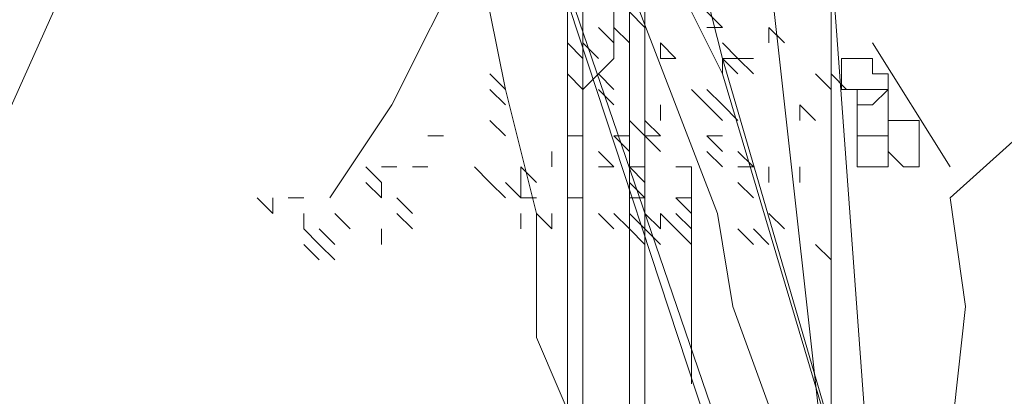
# Model space of a CAD drawing. Header units: millimetres. Extents: x 14400 to 93787, y -21104 to 39413.
# Tile 245 of 256: x 53350.83 to 53361.33, y 19722.7 to 19726.72. Entities that reach past the tile are written whole.
import ezdxf

# ---------------------------------------------------------------- set-up
doc = ezdxf.new("R2010")
doc.units = ezdxf.units.MM
doc.layers.add('_MODUS - zielen', color=66, linetype='Continuous', lineweight=9)

msp = doc.modelspace()

# ---------------------------------------------------------------- linework, layer by layer
at = {"layer": '_MODUS - zielen', "transparency": 33554687}
msp.add_line((53351.94037, 19728.48981), (53350.38037, 19725.00981), dxfattribs=at)
for points in [[(53356.6704, 19737.39265), (53356.6704, 19718.36435), (53356.6704, 19718.36435)], [(53357.33226, 19736.39987), (53357.33226, 19718.36435), (53357.33226, 19718.36435)], [(53357.99411, 19734.74523), (53359.81421, 19718.36435), (53359.81421, 19718.36435)], [(53357.99411, 19734.74523), (53359.81421, 19718.36435), (53359.81421, 19718.36435)], [(53356.83587, 19732.42874), (53356.83587, 19718.36435), (53356.83587, 19718.36435)], [(53357.49772, 19732.42874), (53357.49772, 19718.36435), (53357.49772, 19718.36435)], [(53359.15235, 19731.93235), (53360.14513, 19718.36435), (53360.14513, 19718.36435)], [(53359.48328, 19718.36435), (53355.34669, 19730.93957), (53359.64874, 19718.36435)], [(53356.12052, 19729.78133), (53355.12774, 19727.79577), (53355.62413, 19727.46484), (53354.79682, 19725.8102), (53354.13496, 19724.81742)], [(53357.33226, 19718.03342), (53357.16679, 19720.01898), (53356.83587, 19722.17001), (53356.33948, 19723.32825), (53356.33948, 19724.65196), (53356.00855, 19725.97567), (53355.84308, 19726.80299), (53355.84308, 19728.12669), (53355.67762, 19728.95401)], [(53356.83587, 19725.97567), (53357.16679, 19726.3066), (53357.16679, 19726.63752), (53357.16679, 19726.80299), (53357.16679, 19727.13391), (53357.16679, 19727.46484), (53357.33226, 19727.96123)], [(53359.26433, 19719.85352), (53359.09887, 19721.83908), (53358.43701, 19723.65918), (53358.27155, 19724.65196), (53357.44423, 19726.80299), (53356.12052, 19726.96845), (53355.12774, 19727.79577)], [(53359.26433, 19719.85352), (53359.26433, 19720.68084), (53360.7535, 19722.17001), (53360.91897, 19723.65918), (53360.7535, 19724.81742), (53362.40814, 19726.3066), (53362.90453, 19727.79577), (53364.22823, 19727.79577)], [(53357.99411, 19726.80299), (53358.15957, 19726.96845), (53358.32504, 19726.3066), (53358.32504, 19726.14113)], [(53357.49772, 19726.63752), (53357.33226, 19726.80299), (53357.33226, 19726.80299)], [(53357.99411, 19726.80299), (53358.32504, 19726.14113), (53358.32504, 19726.14113)], [(53358.32504, 19726.63752), (53358.15957, 19726.80299), (53358.15957, 19726.80299)], [(53358.32504, 19726.63752), (53358.15957, 19726.80299), (53358.15957, 19726.80299)], [(53359.48328, 19726.80299), (53359.48328, 19723.16279), (53359.48328, 19723.16279)], [(53357.16679, 19726.47206), (53357.00133, 19726.63752), (53357.00133, 19726.63752)], [(53357.33226, 19726.47206), (53357.16679, 19726.63752), (53357.16679, 19726.63752)], [(53358.32504, 19726.63752), (53358.15957, 19726.63752), (53358.15957, 19726.63752)], [(53358.98689, 19726.47206), (53358.82143, 19726.63752), (53358.82143, 19726.63752)], [(53358.82143, 19726.47206), (53358.82143, 19726.63752), (53358.82143, 19726.63752)], [(53358.98689, 19726.47206), (53358.82143, 19726.63752), (53358.82143, 19726.63752)], [(53356.83587, 19726.3066), (53356.6704, 19726.47206), (53356.6704, 19726.47206)], [(53357.00133, 19726.3066), (53356.83587, 19726.47206), (53356.83587, 19726.47206)], [(53357.00133, 19726.3066), (53356.83587, 19726.47206), (53356.83587, 19726.47206)], [(53357.82865, 19726.3066), (53357.66318, 19726.47206), (53357.66318, 19726.47206)], [(53357.66318, 19726.3066), (53357.66318, 19726.47206), (53357.66318, 19726.47206)], [(53357.82865, 19726.3066), (53357.66318, 19726.47206), (53357.66318, 19726.47206)], [(53357.82865, 19726.3066), (53357.66318, 19726.47206), (53357.66318, 19726.47206)], [(53357.66318, 19726.3066), (53357.66318, 19726.47206), (53357.66318, 19726.47206)], [(53357.82865, 19726.3066), (53357.66318, 19726.47206), (53357.66318, 19726.47206)], [(53358.4905, 19726.3066), (53358.32504, 19726.47206), (53358.32504, 19726.47206)], [(53359.92618, 19726.47206), (53360.7535, 19725.14835), (53360.7535, 19725.14835)], [(53357.82865, 19726.3066), (53357.66318, 19726.3066), (53357.66318, 19726.3066)], [(53357.82865, 19726.3066), (53357.66318, 19726.3066), (53357.66318, 19726.3066)], [(53357.82865, 19726.3066), (53357.66318, 19726.3066), (53357.66318, 19726.3066)], [(53358.4905, 19726.3066), (53358.32504, 19726.3066), (53358.32504, 19726.3066)], [(53358.4905, 19726.3066), (53358.32504, 19726.3066), (53358.32504, 19726.3066)], [(53358.4905, 19726.14113), (53358.32504, 19726.3066), (53358.32504, 19726.3066)], [(53358.4905, 19726.14113), (53358.32504, 19726.3066), (53358.32504, 19726.3066)], [(53358.32504, 19726.3066), (53360.64153, 19718.36435), (53360.64153, 19718.36435)], [(53358.65596, 19726.3066), (53358.4905, 19726.3066), (53358.4905, 19726.3066)], [(53358.65596, 19726.14113), (53358.4905, 19726.3066), (53358.4905, 19726.3066)], [(53356.00855, 19725.97567), (53355.84308, 19726.14113), (53355.84308, 19726.14113)], [(53356.00855, 19725.97567), (53355.84308, 19726.14113), (53355.84308, 19726.14113)], [(53356.83587, 19725.97567), (53356.6704, 19726.14113), (53356.6704, 19726.14113)], [(53356.83587, 19725.97567), (53356.6704, 19726.14113), (53356.6704, 19726.14113)], [(53356.83587, 19725.97567), (53356.6704, 19726.14113), (53356.6704, 19726.14113)], [(53356.83587, 19725.97567), (53356.6704, 19726.14113), (53356.6704, 19726.14113)], [(53356.83587, 19725.97567), (53356.6704, 19726.14113), (53356.6704, 19726.14113)], [(53357.16679, 19725.97567), (53357.00133, 19726.14113), (53357.00133, 19726.14113)], [(53358.32504, 19726.14113), (53360.64153, 19718.36435), (53360.64153, 19718.36435)], [(53359.48328, 19725.97567), (53359.31782, 19726.14113), (53359.31782, 19726.14113)], [(53359.48328, 19725.97567), (53359.31782, 19726.14113), (53359.31782, 19726.14113)], [(53359.48328, 19725.97567), (53359.31782, 19726.14113), (53359.31782, 19726.14113)], [(53359.48328, 19725.97567), (53359.31782, 19726.14113), (53359.31782, 19726.14113)], [(53359.48328, 19725.97567), (53359.31782, 19726.14113), (53359.31782, 19726.14113)], [(53359.48328, 19725.97567), (53359.31782, 19726.14113), (53359.31782, 19726.14113)], [(53359.48328, 19725.97567), (53359.31782, 19726.14113), (53359.31782, 19726.14113)], [(53359.64874, 19725.97567), (53359.48328, 19726.14113), (53359.48328, 19726.14113)], [(53359.64874, 19725.97567), (53359.48328, 19726.14113), (53359.48328, 19726.14113)], [(53356.00855, 19725.8102), (53355.84308, 19725.97567), (53355.84308, 19725.97567)], [(53357.16679, 19725.8102), (53357.00133, 19725.97567), (53357.00133, 19725.97567)], [(53358.15957, 19725.8102), (53357.99411, 19725.97567), (53357.99411, 19725.97567)], [(53358.32504, 19725.8102), (53358.15957, 19725.97567), (53358.15957, 19725.97567)], [(53358.32504, 19725.8102), (53358.15957, 19725.97567), (53358.15957, 19725.97567)], [(53358.32504, 19725.8102), (53358.15957, 19725.97567), (53358.15957, 19725.97567)], [(53358.32504, 19725.8102), (53358.15957, 19725.97567), (53358.15957, 19725.97567)], [(53358.32504, 19725.8102), (53358.15957, 19725.97567), (53358.15957, 19725.97567)], [(53358.32504, 19725.8102), (53358.15957, 19725.97567), (53358.15957, 19725.97567)], [(53358.32504, 19725.8102), (53358.15957, 19725.97567), (53358.15957, 19725.97567)], [(53358.32504, 19725.8102), (53358.15957, 19725.97567), (53358.15957, 19725.97567)], [(53357.66318, 19725.64474), (53357.66318, 19725.8102), (53357.66318, 19725.8102)], [(53358.32504, 19725.64474), (53358.15957, 19725.8102), (53358.15957, 19725.8102)], [(53358.32504, 19725.64474), (53358.15957, 19725.8102), (53358.15957, 19725.8102)], [(53358.32504, 19725.64474), (53358.15957, 19725.8102), (53358.15957, 19725.8102)], [(53358.32504, 19725.64474), (53358.15957, 19725.8102), (53358.15957, 19725.8102)], [(53358.32504, 19725.64474), (53358.15957, 19725.8102), (53358.15957, 19725.8102)], [(53358.32504, 19725.64474), (53358.15957, 19725.8102), (53358.15957, 19725.8102)], [(53358.32504, 19725.64474), (53358.15957, 19725.8102), (53358.15957, 19725.8102)], [(53358.32504, 19725.64474), (53358.15957, 19725.8102), (53358.15957, 19725.8102)], [(53358.32504, 19725.64474), (53358.15957, 19725.8102), (53358.15957, 19725.8102)], [(53358.32504, 19725.64474), (53358.15957, 19725.8102), (53358.15957, 19725.8102)], [(53358.32504, 19725.64474), (53358.15957, 19725.8102), (53358.15957, 19725.8102)], [(53358.32504, 19725.64474), (53358.15957, 19725.8102), (53358.15957, 19725.8102)], [(53358.32504, 19725.64474), (53358.15957, 19725.8102), (53358.15957, 19725.8102)], [(53358.32504, 19725.64474), (53358.15957, 19725.8102), (53358.15957, 19725.8102)], [(53358.4905, 19725.64474), (53358.32504, 19725.8102), (53358.32504, 19725.8102)], [(53359.15235, 19725.64474), (53359.15235, 19725.8102), (53359.15235, 19725.8102)], [(53359.31782, 19725.64474), (53359.15235, 19725.8102), (53359.15235, 19725.8102)], [(53359.15235, 19725.64474), (53359.15235, 19725.8102), (53359.15235, 19725.8102)], [(53356.00855, 19725.47928), (53355.84308, 19725.64474), (53355.84308, 19725.64474)], [(53357.49772, 19725.47928), (53357.33226, 19725.64474), (53357.33226, 19725.64474)], [(53357.66318, 19725.47928), (53357.49772, 19725.64474), (53357.49772, 19725.64474)], [(53355.34669, 19725.47928), (53355.18123, 19725.47928), (53355.18123, 19725.47928)], [(53356.83587, 19725.47928), (53356.6704, 19725.47928), (53356.6704, 19725.47928)], [(53356.83587, 19725.47928), (53356.6704, 19725.47928), (53356.6704, 19725.47928)], [(53356.83587, 19725.47928), (53356.6704, 19725.47928), (53356.6704, 19725.47928)], [(53357.33226, 19725.31381), (53357.16679, 19725.47928), (53357.16679, 19725.47928)], [(53357.33226, 19725.31381), (53357.16679, 19725.47928), (53357.16679, 19725.47928)], [(53357.33226, 19725.31381), (53357.16679, 19725.47928), (53357.16679, 19725.47928)], [(53357.33226, 19725.47928), (53357.16679, 19725.47928), (53357.16679, 19725.47928)], [(53357.33226, 19725.31381), (53357.16679, 19725.47928), (53357.16679, 19725.47928)], [(53357.66318, 19725.31381), (53357.49772, 19725.47928), (53357.49772, 19725.47928)], [(53357.66318, 19725.31381), (53357.49772, 19725.47928), (53357.49772, 19725.47928)], [(53357.66318, 19725.47928), (53357.49772, 19725.47928), (53357.49772, 19725.47928)], [(53357.66318, 19725.31381), (53357.49772, 19725.47928), (53357.49772, 19725.47928)], [(53358.32504, 19725.47928), (53358.15957, 19725.47928), (53358.15957, 19725.47928)], [(53358.32504, 19725.31381), (53358.15957, 19725.47928), (53358.15957, 19725.47928)], [(53358.32504, 19725.47928), (53358.15957, 19725.47928), (53358.15957, 19725.47928)], [(53358.32504, 19725.31381), (53358.15957, 19725.47928), (53358.15957, 19725.47928)], [(53356.50494, 19725.14835), (53356.50494, 19725.31381), (53356.50494, 19725.31381)], [(53357.16679, 19725.14835), (53357.00133, 19725.31381), (53357.00133, 19725.31381)], [(53357.16679, 19725.14835), (53357.00133, 19725.31381), (53357.00133, 19725.31381)], [(53357.16679, 19725.14835), (53357.00133, 19725.31381), (53357.00133, 19725.31381)], [(53357.16679, 19725.14835), (53357.00133, 19725.31381), (53357.00133, 19725.31381)], [(53357.16679, 19725.14835), (53357.00133, 19725.31381), (53357.00133, 19725.31381)], [(53358.32504, 19725.14835), (53358.15957, 19725.31381), (53358.15957, 19725.31381)], [(53358.65596, 19725.14835), (53358.4905, 19725.31381), (53358.4905, 19725.31381)], [(53354.68484, 19724.98289), (53354.51938, 19725.14835), (53354.51938, 19725.14835)], [(53354.8503, 19725.14835), (53354.68484, 19725.14835), (53354.68484, 19725.14835)], [(53355.18123, 19725.14835), (53355.01577, 19725.14835), (53355.01577, 19725.14835)], [(53355.18123, 19725.14835), (53355.01577, 19725.14835), (53355.01577, 19725.14835)], [(53355.84308, 19724.98289), (53355.67762, 19725.14835), (53355.67762, 19725.14835)], [(53356.33948, 19724.98289), (53356.17401, 19725.14835), (53356.17401, 19725.14835)], [(53356.17401, 19724.98289), (53356.17401, 19725.14835), (53356.17401, 19725.14835)], [(53356.33948, 19724.98289), (53356.17401, 19725.14835), (53356.17401, 19725.14835)], [(53357.16679, 19725.14835), (53357.00133, 19725.14835), (53357.00133, 19725.14835)], [(53357.16679, 19725.14835), (53357.00133, 19725.14835), (53357.00133, 19725.14835)], [(53357.16679, 19725.14835), (53357.00133, 19725.14835), (53357.00133, 19725.14835)], [(53357.16679, 19725.14835), (53357.00133, 19725.14835), (53357.00133, 19725.14835)], [(53357.49772, 19725.14835), (53357.33226, 19725.14835), (53357.33226, 19725.14835)], [(53357.49772, 19724.98289), (53357.33226, 19725.14835), (53357.33226, 19725.14835)], [(53357.99411, 19725.14835), (53357.82865, 19725.14835), (53357.82865, 19725.14835)], [(53357.99411, 19725.14835), (53357.82865, 19725.14835), (53357.82865, 19725.14835)], [(53357.99411, 19725.14835), (53357.82865, 19725.14835), (53357.82865, 19725.14835)], [(53357.99411, 19725.14835), (53357.82865, 19725.14835), (53357.82865, 19725.14835)], [(53357.99411, 19722.83186), (53357.99411, 19725.14835), (53357.99411, 19725.14835)], [(53358.65596, 19725.14835), (53358.4905, 19725.14835), (53358.4905, 19725.14835)], [(53358.82143, 19724.98289), (53358.82143, 19725.14835), (53358.82143, 19725.14835)], [(53358.82143, 19724.98289), (53358.82143, 19725.14835), (53358.82143, 19725.14835)], [(53358.82143, 19724.98289), (53358.82143, 19725.14835), (53358.82143, 19725.14835)], [(53358.82143, 19724.98289), (53358.82143, 19725.14835), (53358.82143, 19725.14835)], [(53358.82143, 19724.98289), (53358.82143, 19725.14835), (53358.82143, 19725.14835)], [(53358.82143, 19724.98289), (53358.82143, 19725.14835), (53358.82143, 19725.14835)], [(53358.82143, 19724.98289), (53358.82143, 19725.14835), (53358.82143, 19725.14835)], [(53358.82143, 19724.98289), (53358.82143, 19725.14835), (53358.82143, 19725.14835)], [(53358.82143, 19724.98289), (53358.82143, 19725.14835), (53358.82143, 19725.14835)], [(53359.15235, 19724.98289), (53359.15235, 19725.14835), (53359.15235, 19725.14835)], [(53354.68484, 19724.81742), (53354.51938, 19724.98289), (53354.51938, 19724.98289)], [(53354.68484, 19724.81742), (53354.51938, 19724.98289), (53354.51938, 19724.98289)], [(53354.68484, 19724.81742), (53354.68484, 19724.98289), (53354.68484, 19724.98289)], [(53354.68484, 19724.81742), (53354.68484, 19724.98289), (53354.68484, 19724.98289)], [(53356.00855, 19724.81742), (53355.84308, 19724.98289), (53355.84308, 19724.98289)], [(53356.17401, 19724.81742), (53356.00855, 19724.98289), (53356.00855, 19724.98289)], [(53356.17401, 19724.81742), (53356.17401, 19724.98289), (53356.17401, 19724.98289)], [(53356.17401, 19724.81742), (53356.17401, 19724.98289), (53356.17401, 19724.98289)], [(53357.33226, 19724.81742), (53357.33226, 19724.98289), (53357.33226, 19724.98289)], [(53357.49772, 19724.81742), (53357.33226, 19724.98289), (53357.33226, 19724.98289)], [(53357.33226, 19724.81742), (53357.33226, 19724.98289), (53357.33226, 19724.98289)], [(53357.49772, 19724.81742), (53357.33226, 19724.98289), (53357.33226, 19724.98289)], [(53357.49772, 19724.81742), (53357.33226, 19724.98289), (53357.33226, 19724.98289)], [(53357.33226, 19724.81742), (53357.33226, 19724.98289), (53357.33226, 19724.98289)], [(53358.65596, 19724.81742), (53358.4905, 19724.98289), (53358.4905, 19724.98289)], [(53358.65596, 19724.81742), (53358.4905, 19724.98289), (53358.4905, 19724.98289)], [(53358.65596, 19724.81742), (53358.4905, 19724.98289), (53358.4905, 19724.98289)], [(53353.5266, 19724.65196), (53353.36113, 19724.81742), (53353.36113, 19724.81742)], [(53353.5266, 19724.65196), (53353.5266, 19724.81742), (53353.5266, 19724.81742)], [(53353.5266, 19724.65196), (53353.5266, 19724.81742), (53353.5266, 19724.81742)], [(53353.85752, 19724.81742), (53353.69206, 19724.81742), (53353.69206, 19724.81742)], [(53355.01577, 19724.65196), (53354.8503, 19724.81742), (53354.8503, 19724.81742)], [(53355.01577, 19724.65196), (53354.8503, 19724.81742), (53354.8503, 19724.81742)], [(53355.01577, 19724.65196), (53354.8503, 19724.81742), (53354.8503, 19724.81742)], [(53356.33948, 19724.81742), (53356.17401, 19724.81742), (53356.17401, 19724.81742)], [(53356.83587, 19724.81742), (53356.6704, 19724.81742), (53356.6704, 19724.81742)], [(53356.83587, 19724.81742), (53356.6704, 19724.81742), (53356.6704, 19724.81742)], [(53356.83587, 19724.81742), (53356.6704, 19724.81742), (53356.6704, 19724.81742)], [(53356.83587, 19724.81742), (53356.6704, 19724.81742), (53356.6704, 19724.81742)], [(53356.83587, 19724.81742), (53356.6704, 19724.81742), (53356.6704, 19724.81742)], [(53356.83587, 19724.81742), (53356.6704, 19724.81742), (53356.6704, 19724.81742)], [(53356.83587, 19724.81742), (53356.6704, 19724.81742), (53356.6704, 19724.81742)], [(53356.83587, 19724.81742), (53356.6704, 19724.81742), (53356.6704, 19724.81742)], [(53356.83587, 19724.81742), (53356.6704, 19724.81742), (53356.6704, 19724.81742)], [(53356.83587, 19724.81742), (53356.6704, 19724.81742), (53356.6704, 19724.81742)], [(53357.49772, 19724.81742), (53357.33226, 19724.81742), (53357.33226, 19724.81742)], [(53357.99411, 19724.81742), (53357.82865, 19724.81742), (53357.82865, 19724.81742)], [(53357.99411, 19724.65196), (53357.82865, 19724.81742), (53357.82865, 19724.81742)], [(53353.85752, 19724.4865), (53353.85752, 19724.65196), (53353.85752, 19724.65196)], [(53353.85752, 19724.4865), (53353.85752, 19724.65196), (53353.85752, 19724.65196)], [(53353.85752, 19724.4865), (53353.85752, 19724.65196), (53353.85752, 19724.65196)], [(53354.35391, 19724.4865), (53354.18845, 19724.65196), (53354.18845, 19724.65196)], [(53355.01577, 19724.4865), (53354.8503, 19724.65196), (53354.8503, 19724.65196)], [(53355.01577, 19724.4865), (53354.8503, 19724.65196), (53354.8503, 19724.65196)], [(53355.01577, 19724.4865), (53354.8503, 19724.65196), (53354.8503, 19724.65196)], [(53356.17401, 19724.4865), (53356.17401, 19724.65196), (53356.17401, 19724.65196)], [(53356.50494, 19724.4865), (53356.33948, 19724.65196), (53356.33948, 19724.65196)], [(53356.50494, 19724.4865), (53356.50494, 19724.65196), (53356.50494, 19724.65196)], [(53356.50494, 19724.4865), (53356.50494, 19724.65196), (53356.50494, 19724.65196)], [(53356.50494, 19724.4865), (53356.50494, 19724.65196), (53356.50494, 19724.65196)], [(53356.50494, 19724.4865), (53356.50494, 19724.65196), (53356.50494, 19724.65196)], [(53357.16679, 19724.4865), (53357.00133, 19724.65196), (53357.00133, 19724.65196)], [(53357.33226, 19724.4865), (53357.16679, 19724.65196), (53357.16679, 19724.65196)], [(53357.33226, 19724.4865), (53357.16679, 19724.65196), (53357.16679, 19724.65196)], [(53357.49772, 19724.4865), (53357.33226, 19724.65196), (53357.33226, 19724.65196)], [(53357.49772, 19724.4865), (53357.33226, 19724.65196), (53357.33226, 19724.65196)], [(53357.66318, 19724.4865), (53357.49772, 19724.65196), (53357.49772, 19724.65196)], [(53357.66318, 19724.4865), (53357.49772, 19724.65196), (53357.49772, 19724.65196)], [(53357.82865, 19724.4865), (53357.66318, 19724.65196), (53357.66318, 19724.65196)], [(53357.66318, 19724.4865), (53357.66318, 19724.65196), (53357.66318, 19724.65196)], [(53357.82865, 19724.4865), (53357.66318, 19724.65196), (53357.66318, 19724.65196)], [(53357.99411, 19724.4865), (53357.82865, 19724.65196), (53357.82865, 19724.65196)], [(53357.99411, 19724.4865), (53357.99411, 19724.65196), (53357.99411, 19724.65196)], [(53358.98689, 19724.4865), (53358.82143, 19724.65196), (53358.82143, 19724.65196)], [(53358.98689, 19724.4865), (53358.82143, 19724.65196), (53358.82143, 19724.65196)], [(53358.98689, 19724.4865), (53358.82143, 19724.65196), (53358.82143, 19724.65196)], [(53354.02299, 19724.32103), (53353.85752, 19724.4865), (53353.85752, 19724.4865)], [(53354.18845, 19724.32103), (53354.02299, 19724.4865), (53354.02299, 19724.4865)], [(53354.68484, 19724.32103), (53354.68484, 19724.4865), (53354.68484, 19724.4865)], [(53357.49772, 19724.32103), (53357.33226, 19724.4865), (53357.33226, 19724.4865)], [(53357.49772, 19724.32103), (53357.33226, 19724.4865), (53357.33226, 19724.4865)], [(53357.49772, 19724.32103), (53357.33226, 19724.4865), (53357.33226, 19724.4865)], [(53357.49772, 19724.32103), (53357.33226, 19724.4865), (53357.33226, 19724.4865)], [(53357.66318, 19724.32103), (53357.49772, 19724.4865), (53357.49772, 19724.4865)], [(53357.99411, 19724.32103), (53357.82865, 19724.4865), (53357.82865, 19724.4865)], [(53357.99411, 19724.32103), (53357.99411, 19724.4865), (53357.99411, 19724.4865)], [(53358.65596, 19724.32103), (53358.4905, 19724.4865), (53358.4905, 19724.4865)], [(53358.82143, 19724.32103), (53358.65596, 19724.4865), (53358.65596, 19724.4865)], [(53354.02299, 19724.15557), (53353.85752, 19724.32103), (53353.85752, 19724.32103)], [(53354.18845, 19724.15557), (53354.02299, 19724.32103), (53354.02299, 19724.32103)], [(53359.48328, 19724.15557), (53359.31782, 19724.32103), (53359.31782, 19724.32103)], [(53359.48328, 19724.15557), (53359.31782, 19724.32103), (53359.31782, 19724.32103)], [(53359.48328, 19724.15557), (53359.31782, 19724.32103), (53359.31782, 19724.32103)], [(53359.48328, 19722.50094), (53359.48328, 19723.99011), (53359.48328, 19723.99011)]]:
    msp.add_lwpolyline(points, dxfattribs=at)
for points in [[(53359.76072, 19726.3066), (53359.59526, 19726.3066), (53359.59526, 19726.14113), (53359.59526, 19725.97567), (53359.76072, 19725.97567), (53359.76072, 19725.8102), (53359.76072, 19725.8102), (53359.92618, 19725.8102), (53360.09165, 19725.97567), (53360.09165, 19725.97567), (53360.09165, 19726.14113), (53359.92618, 19726.14113), (53359.92618, 19726.3066)], [(53359.76072, 19725.97567), (53359.76072, 19725.97567), (53359.76072, 19725.8102), (53359.76072, 19725.64474), (53359.76072, 19725.64474), (53359.76072, 19725.47928), (53359.76072, 19725.47928), (53359.92618, 19725.47928), (53360.09165, 19725.47928), (53360.09165, 19725.64474), (53360.09165, 19725.64474), (53360.09165, 19725.64474), (53360.09165, 19725.64474), (53360.09165, 19725.8102), (53360.09165, 19725.97567), (53359.92618, 19725.97567)], [(53360.09165, 19725.64474), (53360.09165, 19725.64474), (53360.09165, 19725.47928), (53360.09165, 19725.47928), (53360.09165, 19725.31381), (53360.25711, 19725.14835), (53360.42257, 19725.14835), (53360.42257, 19725.31381), (53360.42257, 19725.47928), (53360.42257, 19725.47928), (53360.42257, 19725.64474), (53360.42257, 19725.64474), (53360.25711, 19725.64474)], [(53359.76072, 19725.47928), (53359.76072, 19725.47928), (53359.76072, 19725.31381), (53359.76072, 19725.14835), (53359.76072, 19725.14835), (53359.92618, 19725.14835), (53360.09165, 19725.14835), (53360.09165, 19725.14835), (53360.09165, 19725.31381), (53360.09165, 19725.31381), (53360.09165, 19725.47928), (53360.09165, 19725.47928), (53359.92618, 19725.47928)]]:
    msp.add_lwpolyline(points, close=True, dxfattribs=at)

doc.saveas('drawing.dxf')
